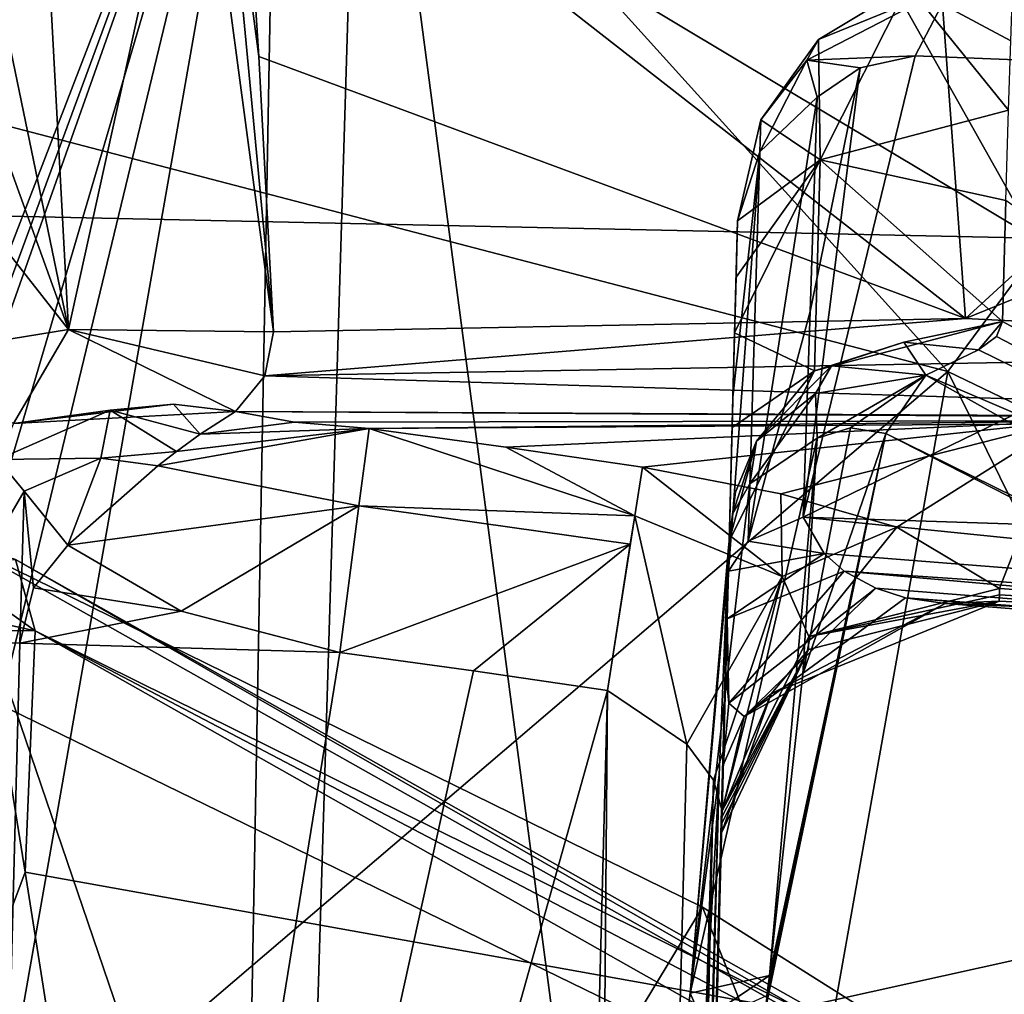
# Model space of a CAD drawing. Header units: millimetres. Extents: x -175 to 175, y 0 to 247.
# Tile 58 of 185: x -145.46 to -141.28, y 88.68 to 92.82. Entities that reach past the tile are written whole.
import ezdxf

# ---------------------------------------------------------------- set-up
doc = ezdxf.new("R2010")
doc.units = ezdxf.units.MM
doc.header["$LTSCALE"] = 65.185185
for name, color, linetype in [('1769', 7, 'CONTINUOUS'), ('1771', 7, 'CONTINUOUS'), ('1775', 7, 'CONTINUOUS'), ('1796', 7, 'CONTINUOUS'), ('1800', 7, 'CONTINUOUS'), ('1801', 7, 'CONTINUOUS'), ('1805', 7, 'CONTINUOUS'), ('1806', 7, 'CONTINUOUS'), ('1809', 7, 'CONTINUOUS'), ('1810', 7, 'CONTINUOUS'), ('1811', 7, 'CONTINUOUS'), ('1826', 7, 'CONTINUOUS'), ('1828', 7, 'CONTINUOUS'), ('1832', 7, 'CONTINUOUS'), ('1858', 7, 'CONTINUOUS'), ('1859', 7, 'CONTINUOUS'), ('1870', 7, 'CONTINUOUS'), ('1871', 7, 'CONTINUOUS'), ('1873', 7, 'CONTINUOUS'), ('1900', 7, 'CONTINUOUS'), ('1904', 7, 'CONTINUOUS'), ('1905', 7, 'CONTINUOUS'), ('1906', 7, 'CONTINUOUS'), ('1907', 7, 'CONTINUOUS'), ('1908', 7, 'CONTINUOUS'), ('1909', 7, 'CONTINUOUS'), ('1910', 7, 'CONTINUOUS'), ('1911', 7, 'CONTINUOUS'), ('1912', 7, 'CONTINUOUS'), ('1913', 7, 'CONTINUOUS'), ('1914', 7, 'CONTINUOUS'), ('1915', 7, 'CONTINUOUS'), ('1916', 7, 'CONTINUOUS'), ('1917', 7, 'CONTINUOUS'), ('1946', 7, 'CONTINUOUS'), ('1947', 7, 'CONTINUOUS'), ('1948', 7, 'CONTINUOUS'), ('1949', 7, 'CONTINUOUS'), ('1972', 7, 'CONTINUOUS'), ('1973', 7, 'CONTINUOUS'), ('1979', 7, 'CONTINUOUS'), ('2257', 7, 'CONTINUOUS')]:
    doc.layers.add(name, color=color, linetype=linetype)

msp = doc.modelspace()

# ---------------------------------------------------------------- linework, layer by layer
at = {"layer": '1769', "color": 7, "linetype": 'CONTINUOUS', "true_color": 0xe0f2ff}
for points in [[(-142.4143, 91.9685, 3.6667), (-142.4339, 91.2199, 3.921), (-142.4205, 91.7298, 2.2673), (-142.4143, 91.9685, 3.6667)], [(-142.4339, 91.2199, 3.921), (-142.4267, 91.4926, 0.8774), (-142.4205, 91.7298, 2.2673), (-142.4339, 91.2199, 3.921)], [(-142.4372, 91.0912, -1.2351), (-142.4267, 91.4926, 0.8774), (-142.4339, 91.2199, 3.921), (-142.4372, 91.0912, -1.2351)], [(-142.4532, 90.4815, 4.1752), (-142.4372, 91.0912, -1.2351), (-142.4339, 91.2199, 3.921), (-142.4532, 90.4815, 4.1752)], [(-142.4498, 90.6096, -3.3373), (-142.4372, 91.0912, -1.2351), (-142.4532, 90.4815, 4.1752), (-142.4498, 90.6096, -3.3373)], [(-142.721, 80.2549, -3.2758), (-142.4498, 90.6096, -3.3373), (-142.4823, 89.3702, 6.0663), (-142.721, 80.2549, -3.2758)], [(-142.4823, 89.3702, 6.0663), (-142.4498, 90.6096, -3.3373), (-142.4799, 89.4619, 5.4572), (-142.4823, 89.3702, 6.0663)], [(-142.4799, 89.4619, 5.4572), (-142.4498, 90.6096, -3.3373), (-142.4748, 89.6572, 4.9486), (-142.4799, 89.4619, 5.4572)], [(-142.4748, 89.6572, 4.9486), (-142.4498, 90.6096, -3.3373), (-142.4644, 90.052, 4.4317), (-142.4748, 89.6572, 4.9486)], [(-142.4644, 90.052, 4.4317), (-142.4498, 90.6096, -3.3373), (-142.4585, 90.2789, 4.2679), (-142.4644, 90.052, 4.4317)], [(-142.4585, 90.2789, 4.2679), (-142.4498, 90.6096, -3.3373), (-142.4532, 90.4815, 4.1752), (-142.4585, 90.2789, 4.2679)], [(-142.4798, 89.4638, 7.0203), (-142.7335, 79.7754, 6.7666), (-142.4806, 89.4365, 6.8596), (-142.4798, 89.4638, 7.0203)], [(-142.4806, 89.4365, 6.8596), (-142.7335, 79.7754, 6.7666), (-142.4813, 89.4092, 6.699), (-142.4806, 89.4365, 6.8596)], [(-142.4813, 89.4092, 6.699), (-142.7335, 79.7754, 6.7666), (-142.4823, 89.3702, 6.0663), (-142.4813, 89.4092, 6.699)], [(-142.7335, 79.7754, 6.7666), (-142.721, 80.2549, -3.2758), (-142.4823, 89.3702, 6.0663), (-142.7335, 79.7754, 6.7666)]]:
    msp.add_3dface(points, dxfattribs=at)
at = {"layer": '1771', "color": 7, "linetype": 'CONTINUOUS', "true_color": 0xe0f2ff}
for points in [[(-149.9999, 92.0852, -11.0465), (-146.352, 95.009, 0.0406), (-141.1516, 91.8947, -9.566), (-149.9999, 92.0852, -11.0465)], [(-146.352, 95.009, 0.0406), (-142.7093, 94.6665, 0.1614), (-141.1516, 91.8947, -9.566), (-146.352, 95.009, 0.0406)], [(-142.7093, 94.6665, 0.1614), (-135.5483, 93.306, 0.6345), (-133.7764, 91.4256, -5.5274), (-142.7093, 94.6665, 0.1614)], [(-141.1516, 91.8947, -9.566), (-142.7093, 94.6665, 0.1614), (-133.7764, 91.4256, -5.5274), (-141.1516, 91.8947, -9.566)], [(-150.0008, 86.969, -21.5173), (-149.9999, 92.0852, -11.0465), (-140.3471, 87.3804, -19.2153), (-150.0008, 86.969, -21.5173)], [(-149.9999, 92.0852, -11.0465), (-141.1516, 91.8947, -9.566), (-140.3471, 87.3804, -19.2153), (-149.9999, 92.0852, -11.0465)]]:
    msp.add_3dface(points, dxfattribs=at)
at = {"layer": '1775', "color": 7, "linetype": 'CONTINUOUS', "true_color": 0xe0f2ff}
for points in [[(-144.2472, 86.2719, -18.0199), (-145.7242, 90.6072, -8.5975), (-146.656, 90.5337, -9.0059), (-144.2472, 86.2719, -18.0199)], [(-142.5623, 89.0537, -11.7432), (-145.7242, 90.6072, -8.5975), (-144.2472, 86.2719, -18.0199), (-142.5623, 89.0537, -11.7432)], [(-147.6235, 90.4789, -9.3119), (-144.2472, 86.2719, -18.0199), (-146.656, 90.5337, -9.0059), (-147.6235, 90.4789, -9.3119)], [(-150, 86.1081, -18.9264), (-144.2472, 86.2719, -18.0199), (-148.0077, 90.4778, -9.361), (-150, 86.1081, -18.9264)], [(-148.0077, 90.4778, -9.361), (-144.2472, 86.2719, -18.0199), (-147.8141, 90.4743, -9.3485), (-148.0077, 90.4778, -9.361)], [(-147.8141, 90.4743, -9.3485), (-144.2472, 86.2719, -18.0199), (-147.6235, 90.4789, -9.3119), (-147.8141, 90.4743, -9.3485)], [(-141.5379, 86.4756, -16.903), (-142.5623, 89.0537, -11.7432), (-144.2472, 86.2719, -18.0199), (-141.5379, 86.4756, -16.903)], [(-139.1755, 86.9153, -15.1103), (-142.5623, 89.0537, -11.7432), (-141.5379, 86.4756, -16.903), (-139.1755, 86.9153, -15.1103)]]:
    msp.add_3dface(points, dxfattribs=at)
at = {"layer": '1796', "color": 7, "linetype": 'CONTINUOUS', "true_color": 0xe0f2ff}
for points in [[(-141.5219, 91.3281, 21.8348), (-146.0928, 96.3876, 27.5075), (-147.0673, 92.7775, 23.3846), (-141.5219, 91.3281, 21.8348)], [(-139.2093, 94.4528, 25.0224), (-146.0928, 96.3876, 27.5075), (-141.5219, 91.3281, 21.8348), (-139.2093, 94.4528, 25.0224)], [(-136.7217, 89.0181, 19.0701), (-139.2093, 94.4528, 25.0224), (-141.5219, 91.3281, 21.8348), (-136.7217, 89.0181, 19.0701)], [(-146.2391, 87.3005, 21.6762), (-141.5219, 91.3281, 21.8348), (-147.0673, 92.7775, 23.3846), (-146.2391, 87.3005, 21.6762)], [(-146.2391, 87.3005, 21.6762), (-142.3866, 86.4647, 20.6406), (-141.5219, 91.3281, 21.8348), (-146.2391, 87.3005, 21.6762)], [(-142.3866, 86.4647, 20.6406), (-138.4273, 85.0607, 18.7102), (-141.5219, 91.3281, 21.8348), (-142.3866, 86.4647, 20.6406)], [(-138.4273, 85.0607, 18.7102), (-136.7217, 89.0181, 19.0701), (-141.5219, 91.3281, 21.8348), (-138.4273, 85.0607, 18.7102)]]:
    msp.add_3dface(points, dxfattribs=at)
at = {"layer": '1800', "color": 7, "linetype": 'CONTINUOUS', "true_color": 0xe0f2ff}
for points in [[(-150, 80.2, 19.5653), (-150, 95.2524, 19.1712), (-144.3632, 94.8046, 18.336), (-150, 80.2, 19.5653)], [(-150, 80.2, 19.5653), (-144.3632, 94.8046, 18.336), (-149.7489, 80.1878, 19.564), (-150, 80.2, 19.5653)], [(-144.3632, 94.8046, 18.336), (-149.5, 80.2902, 19.5566), (-149.7489, 80.1878, 19.564), (-144.3632, 94.8046, 18.336)], [(-148.718, 80.0202, 19.528), (-149.5, 80.2902, 19.5566), (-144.3632, 94.8046, 18.336), (-148.718, 80.0202, 19.528)], [(-148.0521, 79.5306, 19.4857), (-148.718, 80.0202, 19.528), (-144.3632, 94.8046, 18.336), (-148.0521, 79.5306, 19.4857)], [(-147.2988, 78.1, 19.4335), (-148.0521, 79.5306, 19.4857), (-144.3632, 94.8046, 18.336), (-147.2988, 78.1, 19.4335)], [(-144.9023, 65.4143, 19.2903), (-147.2988, 78.1, 19.4335), (-144.3632, 94.8046, 18.336), (-144.9023, 65.4143, 19.2903)], [(-144.0104, 94.7465, 18.2254), (-144.9023, 65.4143, 19.2903), (-144.3632, 94.8046, 18.336), (-144.0104, 94.7465, 18.2254)], [(-140.143, 65.4143, 17.3477), (-144.9023, 65.4143, 19.2903), (-144.0104, 94.7465, 18.2254), (-140.143, 65.4143, 17.3477)], [(-138.9692, 93.5103, 15.7355), (-140.143, 65.4143, 17.3477), (-144.0104, 94.7465, 18.2254), (-138.9692, 93.5103, 15.7355)]]:
    msp.add_3dface(points, dxfattribs=at)
at = {"layer": '1801', "color": 7, "linetype": 'CONTINUOUS', "true_color": 0xe0f2ff}
for points in [[(-141.0263, 91.117, 11.3245), (-143.9781, 91.0864, 8.3679), (-143.3974, 91.0081, 8.3667), (-141.0263, 91.117, 11.3245)], [(-142.817, 90.9225, 8.3653), (-141.0263, 91.117, 11.3245), (-143.3974, 91.0081, 8.3667), (-142.817, 90.9225, 8.3653)], [(-142.2298, 90.8086, 8.2474), (-141.0263, 91.117, 11.3245), (-142.817, 90.9225, 8.3653), (-142.2298, 90.8086, 8.2474)], [(-141.7371, 90.6677, 7.9169), (-141.0263, 91.117, 11.3245), (-142.2298, 90.8086, 8.2474), (-141.7371, 90.6677, 7.9169)], [(-141.3013, 90.4075, 6.8548), (-141.0263, 91.117, 11.3245), (-141.7371, 90.6677, 7.9169), (-141.3013, 90.4075, 6.8548)], [(-138.5136, 90.2182, 9.3158), (-141.0263, 91.117, 11.3245), (-141.3013, 90.4075, 6.8548), (-138.5136, 90.2182, 9.3158)], [(-141.3022, 90.3802, 6.6941), (-138.5136, 90.2182, 9.3158), (-141.3013, 90.4075, 6.8548), (-141.3022, 90.3802, 6.6941)], [(-141.3031, 90.353, 6.5334), (-138.5136, 90.2182, 9.3158), (-141.3022, 90.3802, 6.6941), (-141.3031, 90.353, 6.5334)]]:
    msp.add_3dface(points, dxfattribs=at)
at = {"layer": '1805', "color": 7, "linetype": 'CONTINUOUS', "true_color": 0xe0f2ff}
for points in [[(-138.3769, 92.5393, 7.7291), (-142.1349, 90.7108, 4.8611), (-141.6601, 92.6699, 4.5983), (-138.3769, 92.5393, 7.7291)], [(-141.6601, 92.6699, 4.5983), (-142.1349, 90.7108, 4.8611), (-141.8932, 92.6188, 4.3945), (-141.6601, 92.6699, 4.5983)], [(-141.8932, 92.6188, 4.3945), (-142.1349, 90.7108, 4.8611), (-142.1064, 91.5837, 4.5666), (-141.8932, 92.6188, 4.3945)], [(-142.0767, 92.4931, 4.2645), (-141.8932, 92.6188, 4.3945), (-142.1064, 91.5837, 4.5666), (-142.0767, 92.4931, 4.2645)], [(-138.7851, 90.6019, 8.1795), (-142.1349, 90.7108, 4.8611), (-138.3769, 92.5393, 7.7291), (-138.7851, 90.6019, 8.1795)]]:
    msp.add_3dface(points, dxfattribs=at)
at = {"layer": '1806', "color": 7, "linetype": 'CONTINUOUS', "true_color": 0xe0f2ff}
for points in [[(-141.6277, 94.0255, 11.6073), (-144.5305, 93.9631, 8.8643), (-141.4468, 91.5545, 11.4316), (-141.6277, 94.0255, 11.6073)], [(-138.8814, 93.9042, 14.2007), (-141.6277, 94.0255, 11.6073), (-141.4468, 91.5545, 11.4316), (-138.8814, 93.9042, 14.2007)], [(-144.5305, 93.9631, 8.8643), (-144.4468, 92.667, 8.6892), (-141.4468, 91.5545, 11.4316), (-144.5305, 93.9631, 8.8643)], [(-138.7806, 92.6386, 14.1854), (-138.8814, 93.9042, 14.2007), (-141.4468, 91.5545, 11.4316), (-138.7806, 92.6386, 14.1854)], [(-144.4468, 92.667, 8.6892), (-144.3848, 91.4978, 8.5146), (-141.4468, 91.5545, 11.4316), (-144.4468, 92.667, 8.6892)], [(-138.6858, 91.4135, 14.1725), (-138.7806, 92.6386, 14.1854), (-141.4468, 91.5545, 11.4316), (-138.6858, 91.4135, 14.1725)]]:
    msp.add_3dface(points, dxfattribs=at)
at = {"layer": '1809', "color": 7, "linetype": 'CONTINUOUS', "true_color": 0xe0f2ff}
for points in [[(-145.5053, 90.2511, -7.993), (-145.3967, 90.2272, -8.1074), (-145.6052, 90.2296, -7.8757), (-145.5053, 90.2511, -7.993)], [(-145.6052, 90.2296, -7.8757), (-145.3967, 90.2272, -8.1074), (-145.4394, 89.2028, -7.7748), (-145.6052, 90.2296, -7.8757)], [(-145.3967, 90.2272, -8.1074), (-142.1253, 88.6075, -11.3641), (-145.4394, 89.2028, -7.7748), (-145.3967, 90.2272, -8.1074)], [(-142.1253, 88.6075, -11.3641), (-145.2834, 88.2167, -7.6753), (-145.4394, 89.2028, -7.7748), (-142.1253, 88.6075, -11.3641)]]:
    msp.add_3dface(points, dxfattribs=at)
at = {"layer": '1810', "color": 7, "linetype": 'CONTINUOUS', "true_color": 0xe0f2ff}
for points in [[(-138.4816, 89.4388, -7.6496), (-141.7838, 91.065, -4.3614), (-142.3007, 88.5943, -4.7438), (-138.4816, 89.4388, -7.6496)], [(-142.3007, 88.5943, -4.7438), (-141.7838, 91.065, -4.3614), (-142.2894, 88.6789, -4.7252), (-142.3007, 88.5943, -4.7438)], [(-141.7838, 91.065, -4.3614), (-142.2781, 88.7634, -4.7066), (-142.2894, 88.6789, -4.7252), (-141.7838, 91.065, -4.3614)], [(-142.1373, 90.043, -4.4002), (-142.2781, 88.7634, -4.7066), (-141.7838, 91.065, -4.3614), (-142.1373, 90.043, -4.4002)], [(-142.0757, 91.0453, -4.1184), (-142.1373, 90.043, -4.4002), (-141.9344, 91.0896, -4.2246), (-142.0757, 91.0453, -4.1184)], [(-141.9344, 91.0896, -4.2246), (-142.1373, 90.043, -4.4002), (-141.7838, 91.065, -4.3614), (-141.9344, 91.0896, -4.2246)], [(-138.9004, 86.8394, -8.1422), (-138.4816, 89.4388, -7.6496), (-142.3007, 88.5943, -4.7438), (-138.9004, 86.8394, -8.1422)]]:
    msp.add_3dface(points, dxfattribs=at)
at = {"layer": '1811', "color": 7, "linetype": 'CONTINUOUS', "true_color": 0xe0f2ff}
for points in [[(-144.7762, 90.3108, 7.5423), (-145.2583, 90.592, 7.5497), (-145.4041, 90.4095, 7.5449), (-144.7762, 90.3108, 7.5423)], [(-145.4614, 90.1751, 7.5388), (-144.7762, 90.3108, 7.5423), (-145.4041, 90.4095, 7.5449), (-145.4614, 90.1751, 7.5388)], [(-144.1034, 90.135, 7.5377), (-144.7762, 90.3108, 7.5423), (-145.4614, 90.1751, 7.5388), (-144.1034, 90.135, 7.5377)], [(-145.7244, 80.131, 7.2758), (-144.1034, 90.135, 7.5377), (-145.4614, 90.1751, 7.5388), (-145.7244, 80.131, 7.2758)], [(-143.5347, 90.0582, 7.5357), (-144.1034, 90.135, 7.5377), (-145.7244, 80.131, 7.2758), (-143.5347, 90.0582, 7.5357)], [(-142.9663, 89.9743, 7.5335), (-143.5347, 90.0582, 7.5357), (-145.7244, 80.131, 7.2758), (-142.9663, 89.9743, 7.5335)], [(-143.2267, 80.0306, 7.2731), (-142.9663, 89.9743, 7.5335), (-145.7244, 80.131, 7.2758), (-143.2267, 80.0306, 7.2731)]]:
    msp.add_3dface(points, dxfattribs=at)
at = {"layer": '1826', "color": 7, "linetype": 'CONTINUOUS', "true_color": 0xe0f2ff}
for points in [[(-142.9663, 89.9743, 7.5335), (-143.2267, 80.0306, 7.2731), (-143.1338, 70.0815, 6.8662), (-142.9663, 89.9743, 7.5335)], [(-142.6294, 89.7458, 7.3914), (-142.9663, 89.9743, 7.5335), (-143.1338, 70.0815, 6.8662), (-142.6294, 89.7458, 7.3914)], [(-142.5156, 89.5927, 7.2176), (-142.6294, 89.7458, 7.3914), (-143.1338, 70.0815, 6.8662), (-142.5156, 89.5927, 7.2176)], [(-142.9872, 70.0869, 6.5129), (-142.5156, 89.5927, 7.2176), (-143.1338, 70.0815, 6.8662), (-142.9872, 70.0869, 6.5129)], [(-142.9872, 70.0869, 6.5129), (-142.7335, 79.7754, 6.7666), (-142.5156, 89.5927, 7.2176), (-142.9872, 70.0869, 6.5129)], [(-142.7335, 79.7754, 6.7666), (-142.4798, 89.4638, 7.0203), (-142.5156, 89.5927, 7.2176), (-142.7335, 79.7754, 6.7666)]]:
    msp.add_3dface(points, dxfattribs=at)
at = {"layer": '1828', "color": 7, "linetype": 'CONTINUOUS', "true_color": 0xe0f2ff}
msp.add_3dface([(-145.7244, 80.131, 7.2758), (-145.4614, 90.1751, 7.5388), (-145.8147, 90.1818, 7.6853), (-145.7244, 80.131, 7.2758)], dxfattribs=at)
at = {"layer": '1832', "color": 7, "linetype": 'CONTINUOUS', "true_color": 0xe0f2ff}
for points in [[(-142.4498, 90.6096, -3.3373), (-142.721, 80.2549, -3.2758), (-143.0003, 70.0866, -3.3279), (-142.4498, 90.6096, -3.3373)], [(-142.4498, 90.6096, -3.3373), (-143.0003, 70.0866, -3.3279), (-142.4506, 90.5955, -3.3569), (-142.4498, 90.6096, -3.3373)], [(-143.0003, 70.0866, -3.3279), (-142.4521, 90.5809, -3.3765), (-142.4506, 90.5955, -3.3569), (-143.0003, 70.0866, -3.3279)], [(-142.4927, 89.6152, -3.4599), (-142.4521, 90.5809, -3.3765), (-143.0003, 70.0866, -3.3279), (-142.4927, 89.6152, -3.4599)], [(-143.0389, 70.0869, -3.4355), (-142.7991, 79.1823, -3.4872), (-142.4927, 89.6152, -3.4599), (-143.0389, 70.0869, -3.4355)], [(-143.0389, 70.0869, -3.4355), (-142.4927, 89.6152, -3.4599), (-143.0003, 70.0866, -3.3279), (-143.0389, 70.0869, -3.4355)], [(-142.7991, 79.1823, -3.4872), (-142.5523, 88.5437, -3.5397), (-142.4927, 89.6152, -3.4599), (-142.7991, 79.1823, -3.4872)]]:
    msp.add_3dface(points, dxfattribs=at)
at = {"layer": '1858', "color": 7, "linetype": 'CONTINUOUS', "true_color": 0xe0f2ff}
for points in [[(-141.4468, 91.5545, 11.4316), (-144.3848, 91.4978, 8.5146), (-144.4217, 91.3107, 8.387), (-141.4468, 91.5545, 11.4316)], [(-138.6858, 91.4135, 14.1725), (-141.4468, 91.5545, 11.4316), (-144.4217, 91.3107, 8.387), (-138.6858, 91.4135, 14.1725)], [(-138.6858, 91.4135, 14.1725), (-144.4217, 91.3107, 8.387), (-138.5341, 91.1296, 14.1769), (-138.6858, 91.4135, 14.1725)], [(-144.4217, 91.3107, 8.387), (-144.5463, 91.1593, 8.0886), (-138.5341, 91.1296, 14.1769), (-144.4217, 91.3107, 8.387)], [(-138.5341, 91.1296, 14.1769), (-144.5463, 91.1593, 8.0886), (-138.5284, 91.1234, 14.1761), (-138.5341, 91.1296, 14.1769)], [(-138.5284, 91.1234, 14.1761), (-144.5463, 91.1593, 8.0886), (-144.2958, 91.1135, 8.2107), (-138.5284, 91.1234, 14.1761)], [(-143.9781, 91.0864, 8.3679), (-138.5284, 91.1234, 14.1761), (-144.2958, 91.1135, 8.2107), (-143.9781, 91.0864, 8.3679)], [(-143.9781, 91.0864, 8.3679), (-141.0263, 91.117, 11.3245), (-138.5284, 91.1234, 14.1761), (-143.9781, 91.0864, 8.3679)]]:
    msp.add_3dface(points, dxfattribs=at)
at = {"layer": '1859', "color": 7, "linetype": 'CONTINUOUS', "true_color": 0xe0f2ff}
for points in [[(-142.1349, 90.7108, 4.8611), (-138.7851, 90.6019, 8.1795), (-135.6805, 90.0551, 11.4107), (-142.1349, 90.7108, 4.8611)], [(-142.1349, 90.7108, 4.8611), (-135.6805, 90.0551, 11.4107), (-142.0467, 90.5554, 5.0502), (-142.1349, 90.7108, 4.8611)], [(-142.0467, 90.5554, 5.0502), (-135.6805, 90.0551, 11.4107), (-141.961, 90.4805, 5.2261), (-142.0467, 90.5554, 5.0502)], [(-135.6805, 90.0551, 11.4107), (-135.7261, 89.9287, 11.603), (-141.961, 90.4805, 5.2261), (-135.6805, 90.0551, 11.4107)], [(-141.961, 90.4805, 5.2261), (-135.7261, 89.9287, 11.603), (-141.8273, 90.4084, 5.4962), (-141.961, 90.4805, 5.2261)], [(-141.8273, 90.4084, 5.4962), (-135.7261, 89.9287, 11.603), (-141.7006, 90.3681, 5.7492), (-141.8273, 90.4084, 5.4962)], [(-135.7261, 89.9287, 11.603), (-135.9012, 89.9061, 11.9205), (-141.7006, 90.3681, 5.7492), (-135.7261, 89.9287, 11.603)], [(-141.7006, 90.3681, 5.7492), (-135.9012, 89.9061, 11.9205), (-141.532, 90.3432, 6.0833), (-141.7006, 90.3681, 5.7492)], [(-138.5136, 90.2182, 9.3158), (-141.3031, 90.353, 6.5334), (-141.532, 90.3432, 6.0833), (-138.5136, 90.2182, 9.3158)], [(-135.9012, 89.9061, 11.9205), (-138.5136, 90.2182, 9.3158), (-141.532, 90.3432, 6.0833), (-135.9012, 89.9061, 11.9205)]]:
    msp.add_3dface(points, dxfattribs=at)
at = {"layer": '1870', "color": 7, "linetype": 'CONTINUOUS', "true_color": 0xe0f2ff}
for points in [[(-145.7242, 90.6072, -8.5975), (-142.5623, 89.0537, -11.7432), (-139.1755, 86.9153, -15.1103), (-145.7242, 90.6072, -8.5975)], [(-145.7242, 90.6072, -8.5975), (-139.1755, 86.9153, -15.1103), (-145.4794, 90.5307, -8.3185), (-145.7242, 90.6072, -8.5975)], [(-139.1755, 86.9153, -15.1103), (-138.9405, 86.8406, -14.8226), (-145.4794, 90.5307, -8.3185), (-139.1755, 86.9153, -15.1103)], [(-138.9405, 86.8406, -14.8226), (-145.3967, 90.2272, -8.1074), (-145.4794, 90.5307, -8.3185), (-138.9405, 86.8406, -14.8226)], [(-138.897, 86.5559, -14.5763), (-142.1253, 88.6075, -11.3641), (-145.3967, 90.2272, -8.1074), (-138.897, 86.5559, -14.5763)], [(-138.897, 86.5559, -14.5763), (-145.3967, 90.2272, -8.1074), (-138.9405, 86.8406, -14.8226), (-138.897, 86.5559, -14.5763)]]:
    msp.add_3dface(points, dxfattribs=at)
at = {"layer": '1871', "color": 7, "linetype": 'CONTINUOUS', "true_color": 0xe0f2ff}
for points in [[(-141.5025, 92.9712, 4.4339), (-141.2442, 93.0273, 4.1641), (-135.1108, 92.4589, 10.495), (-141.5025, 92.9712, 4.4339)], [(-138.3769, 92.5393, 7.7291), (-141.6601, 92.6699, 4.5983), (-141.5025, 92.9712, 4.4339), (-138.3769, 92.5393, 7.7291)], [(-135.3092, 92.1798, 10.6546), (-138.3769, 92.5393, 7.7291), (-141.5025, 92.9712, 4.4339), (-135.3092, 92.1798, 10.6546)], [(-135.3092, 92.1798, 10.6546), (-141.5025, 92.9712, 4.4339), (-135.1108, 92.4589, 10.495), (-135.3092, 92.1798, 10.6546)]]:
    msp.add_3dface(points, dxfattribs=at)
at = {"layer": '1873', "color": 7, "linetype": 'CONTINUOUS', "true_color": 0xe0f2ff}
for points in [[(-138.182, 89.8469, -7.3092), (-141.3907, 91.4205, -4.1157), (-141.6152, 91.3128, -4.2951), (-138.182, 89.8469, -7.3092)], [(-141.7838, 91.065, -4.3614), (-135.0418, 87.6205, -10.8364), (-141.6152, 91.3128, -4.2951), (-141.7838, 91.065, -4.3614)], [(-135.0418, 87.6205, -10.8364), (-138.182, 89.8469, -7.3092), (-141.6152, 91.3128, -4.2951), (-135.0418, 87.6205, -10.8364)], [(-141.7838, 91.065, -4.3614), (-138.4816, 89.4388, -7.6496), (-135.0418, 87.6205, -10.8364), (-141.7838, 91.065, -4.3614)]]:
    msp.add_3dface(points, dxfattribs=at)
at = {"layer": '1900', "color": 7, "linetype": 'CONTINUOUS', "true_color": 0xe0f2ff}
for points in [[(-145.6052, 90.2296, -7.8757), (-145.4394, 89.2028, -7.7748), (-145.828, 88.165, -7.3566), (-145.6052, 90.2296, -7.8757)], [(-145.4394, 89.2028, -7.7748), (-145.2834, 88.2167, -7.6753), (-145.828, 88.165, -7.3566), (-145.4394, 89.2028, -7.7748)]]:
    msp.add_3dface(points, dxfattribs=at)
at = {"layer": '1904', "color": 7, "linetype": 'CONTINUOUS', "true_color": 0xe0f2ff}
for points in [[(-142.2894, 88.6789, -4.7252), (-142.2781, 88.7634, -4.7066), (-142.6383, 88.5203, -4.1983), (-142.2894, 88.6789, -4.7252)], [(-142.6383, 88.5203, -4.1983), (-142.2781, 88.7634, -4.7066), (-142.6152, 88.6891, -4.1635), (-142.6383, 88.5203, -4.1983)], [(-142.5523, 88.5437, -3.5397), (-142.6383, 88.5203, -4.1983), (-142.6152, 88.6891, -4.1635), (-142.5523, 88.5437, -3.5397)]]:
    msp.add_3dface(points, dxfattribs=at)
at = {"layer": '1905', "color": 7, "linetype": 'CONTINUOUS', "true_color": 0xe0f2ff}
for points in [[(-142.2781, 88.7634, -4.7066), (-142.0757, 91.0453, -4.1184), (-142.6152, 88.6891, -4.1635), (-142.2781, 88.7634, -4.7066)], [(-142.6152, 88.6891, -4.1635), (-142.0757, 91.0453, -4.1184), (-142.3624, 90.8521, -3.7897), (-142.6152, 88.6891, -4.1635)], [(-142.2781, 88.7634, -4.7066), (-142.1373, 90.043, -4.4002), (-142.0757, 91.0453, -4.1184), (-142.2781, 88.7634, -4.7066)], [(-142.4356, 90.7224, -3.5881), (-142.6152, 88.6891, -4.1635), (-142.3624, 90.8521, -3.7897), (-142.4356, 90.7224, -3.5881)], [(-142.4521, 90.5809, -3.3765), (-142.6152, 88.6891, -4.1635), (-142.4356, 90.7224, -3.5881), (-142.4521, 90.5809, -3.3765)], [(-142.4521, 90.5809, -3.3765), (-142.4927, 89.6152, -3.4599), (-142.6152, 88.6891, -4.1635), (-142.4521, 90.5809, -3.3765)], [(-142.4927, 89.6152, -3.4599), (-142.5523, 88.5437, -3.5397), (-142.6152, 88.6891, -4.1635), (-142.4927, 89.6152, -3.4599)]]:
    msp.add_3dface(points, dxfattribs=at)
at = {"layer": '1906', "color": 7, "linetype": 'CONTINUOUS', "true_color": 0xe0f2ff}
for points in [[(-141.2633, 92.4386, 0.7107), (-142.0638, 92.227, 0.7504), (-141.2743, 92.0553, -1.3196), (-141.2633, 92.4386, 0.7107)], [(-142.0638, 92.227, 0.7504), (-142.4267, 91.4926, 0.8774), (-142.0879, 91.3319, -3.5195), (-142.0638, 92.227, 0.7504)], [(-141.2886, 91.5409, -3.5767), (-142.0638, 92.227, 0.7504), (-142.0879, 91.3319, -3.5195), (-141.2886, 91.5409, -3.5767)], [(-141.2743, 92.0553, -1.3196), (-142.0638, 92.227, 0.7504), (-141.2886, 91.5409, -3.5767), (-141.2743, 92.0553, -1.3196)], [(-142.4267, 91.4926, 0.8774), (-142.4372, 91.0912, -1.2351), (-142.0879, 91.3319, -3.5195), (-142.4267, 91.4926, 0.8774)], [(-142.4372, 91.0912, -1.2351), (-142.4498, 90.6096, -3.3373), (-142.0879, 91.3319, -3.5195), (-142.4372, 91.0912, -1.2351)]]:
    msp.add_3dface(points, dxfattribs=at)
at = {"layer": '1907', "color": 7, "linetype": 'CONTINUOUS', "true_color": 0xe0f2ff}
for points in [[(-141.2538, 92.733, 2.4374), (-141.2442, 93.0273, 4.1641), (-141.6914, 92.9683, 3.9705), (-141.2538, 92.733, 2.4374)], [(-142.0702, 92.7389, 3.8533), (-142.0638, 92.227, 0.7504), (-141.6914, 92.9683, 3.9705), (-142.0702, 92.7389, 3.8533)], [(-142.0638, 92.227, 0.7504), (-141.2633, 92.4386, 0.7107), (-141.6914, 92.9683, 3.9705), (-142.0638, 92.227, 0.7504)], [(-141.2633, 92.4386, 0.7107), (-141.2538, 92.733, 2.4374), (-141.6914, 92.9683, 3.9705), (-141.2633, 92.4386, 0.7107)], [(-142.3159, 92.3978, 3.77), (-142.0638, 92.227, 0.7504), (-142.0702, 92.7389, 3.8533), (-142.3159, 92.3978, 3.77)], [(-142.4143, 91.9685, 3.6667), (-142.0638, 92.227, 0.7504), (-142.3159, 92.3978, 3.77), (-142.4143, 91.9685, 3.6667)], [(-142.4205, 91.7298, 2.2673), (-142.4267, 91.4926, 0.8774), (-142.0638, 92.227, 0.7504), (-142.4205, 91.7298, 2.2673)], [(-142.4143, 91.9685, 3.6667), (-142.4205, 91.7298, 2.2673), (-142.0638, 92.227, 0.7504), (-142.4143, 91.9685, 3.6667)]]:
    msp.add_3dface(points, dxfattribs=at)
at = {"layer": '1908', "color": 7, "linetype": 'CONTINUOUS', "true_color": 0xe0f2ff}
for points in [[(-141.2886, 91.5409, -3.5767), (-142.0879, 91.3319, -3.5195), (-141.7074, 91.4535, -3.9294), (-141.2886, 91.5409, -3.5767)], [(-141.3907, 91.4205, -4.1157), (-141.2886, 91.5409, -3.5767), (-141.7074, 91.4535, -3.9294), (-141.3907, 91.4205, -4.1157)], [(-141.2886, 91.5409, -3.5767), (-141.3907, 91.4205, -4.1157), (-141.3149, 91.4767, -3.8484), (-141.2886, 91.5409, -3.5767)], [(-141.7074, 91.4535, -3.9294), (-142.0879, 91.3319, -3.5195), (-142.0152, 91.3522, -3.77), (-141.7074, 91.4535, -3.9294)], [(-142.0152, 91.3522, -3.77), (-142.0879, 91.3319, -3.5195), (-142.3342, 91.0324, -3.5682), (-142.0152, 91.3522, -3.77)], [(-142.0879, 91.3319, -3.5195), (-142.4498, 90.6096, -3.3373), (-142.3342, 91.0324, -3.5682), (-142.0879, 91.3319, -3.5195)], [(-142.3342, 91.0324, -3.5682), (-142.4498, 90.6096, -3.3373), (-142.4224, 90.8162, -3.4703), (-142.3342, 91.0324, -3.5682)], [(-142.4506, 90.5955, -3.3569), (-142.4521, 90.5809, -3.3765), (-142.4224, 90.8162, -3.4703), (-142.4506, 90.5955, -3.3569)], [(-142.4498, 90.6096, -3.3373), (-142.4506, 90.5955, -3.3569), (-142.4224, 90.8162, -3.4703), (-142.4498, 90.6096, -3.3373)]]:
    msp.add_3dface(points, dxfattribs=at)
at = {"layer": '1909', "color": 7, "linetype": 'CONTINUOUS', "true_color": 0xe0f2ff}
for points in [[(-142.0767, 92.4931, 4.2645), (-142.1064, 91.5837, 4.5666), (-142.3685, 90.6086, 4.5485), (-142.0767, 92.4931, 4.2645)], [(-142.0767, 92.4931, 4.2645), (-142.3685, 90.6086, 4.5485), (-142.3195, 92.2616, 3.9977), (-142.0767, 92.4931, 4.2645)], [(-142.4532, 90.4815, 4.1752), (-142.4339, 91.2199, 3.921), (-142.3195, 92.2616, 3.9977), (-142.4532, 90.4815, 4.1752)], [(-142.3685, 90.6086, 4.5485), (-142.4532, 90.4815, 4.1752), (-142.3195, 92.2616, 3.9977), (-142.3685, 90.6086, 4.5485)], [(-142.4339, 91.2199, 3.921), (-142.4143, 91.9685, 3.6667), (-142.3195, 92.2616, 3.9977), (-142.4339, 91.2199, 3.921)], [(-142.1064, 91.5837, 4.5666), (-142.1349, 90.7108, 4.8611), (-142.3685, 90.6086, 4.5485), (-142.1064, 91.5837, 4.5666)]]:
    msp.add_3dface(points, dxfattribs=at)
at = {"layer": '1910', "color": 7, "linetype": 'CONTINUOUS', "true_color": 0xe0f2ff}
for points in [[(-142.1349, 90.7108, 4.8611), (-142.0467, 90.5554, 5.0502), (-142.3685, 90.6086, 4.5485), (-142.1349, 90.7108, 4.8611)], [(-142.0467, 90.5554, 5.0502), (-142.4532, 90.4815, 4.1752), (-142.3685, 90.6086, 4.5485), (-142.0467, 90.5554, 5.0502)], [(-142.4585, 90.2789, 4.2679), (-142.4532, 90.4815, 4.1752), (-142.0467, 90.5554, 5.0502), (-142.4585, 90.2789, 4.2679)], [(-142.4585, 90.2789, 4.2679), (-142.0467, 90.5554, 5.0502), (-141.961, 90.4805, 5.2261), (-142.4585, 90.2789, 4.2679)], [(-142.4585, 90.2789, 4.2679), (-141.961, 90.4805, 5.2261), (-142.4507, 89.9203, 4.8651), (-142.4585, 90.2789, 4.2679)], [(-141.961, 90.4805, 5.2261), (-141.8273, 90.4084, 5.4962), (-142.4507, 89.9203, 4.8651), (-141.961, 90.4805, 5.2261)], [(-141.8273, 90.4084, 5.4962), (-142.3866, 89.8637, 5.491), (-142.4507, 89.9203, 4.8651), (-141.8273, 90.4084, 5.4962)], [(-141.8273, 90.4084, 5.4962), (-141.7006, 90.3681, 5.7492), (-142.3866, 89.8637, 5.491), (-141.8273, 90.4084, 5.4962)], [(-141.7006, 90.3681, 5.7492), (-141.532, 90.3432, 6.0833), (-142.3866, 89.8637, 5.491), (-141.7006, 90.3681, 5.7492)], [(-141.532, 90.3432, 6.0833), (-141.3031, 90.353, 6.5334), (-142.2713, 89.9596, 6.0671), (-141.532, 90.3432, 6.0833)], [(-141.3031, 90.353, 6.5334), (-142.1125, 90.1484, 6.5718), (-142.2713, 89.9596, 6.0671), (-141.3031, 90.353, 6.5334)], [(-141.532, 90.3432, 6.0833), (-142.2713, 89.9596, 6.0671), (-142.3866, 89.8637, 5.491), (-141.532, 90.3432, 6.0833)], [(-142.4644, 90.052, 4.4317), (-142.4585, 90.2789, 4.2679), (-142.4507, 89.9203, 4.8651), (-142.4644, 90.052, 4.4317)], [(-142.4813, 89.4092, 6.699), (-142.4823, 89.3702, 6.0663), (-142.1125, 90.1484, 6.5718), (-142.4813, 89.4092, 6.699)], [(-142.1125, 90.1484, 6.5718), (-142.4823, 89.3702, 6.0663), (-142.2713, 89.9596, 6.0671), (-142.1125, 90.1484, 6.5718)], [(-142.4748, 89.6572, 4.9486), (-142.4644, 90.052, 4.4317), (-142.4507, 89.9203, 4.8651), (-142.4748, 89.6572, 4.9486)], [(-142.4823, 89.3702, 6.0663), (-142.4799, 89.4619, 5.4572), (-142.2713, 89.9596, 6.0671), (-142.4823, 89.3702, 6.0663)], [(-142.2713, 89.9596, 6.0671), (-142.4799, 89.4619, 5.4572), (-142.3866, 89.8637, 5.491), (-142.2713, 89.9596, 6.0671)], [(-142.3866, 89.8637, 5.491), (-142.4748, 89.6572, 4.9486), (-142.4507, 89.9203, 4.8651), (-142.3866, 89.8637, 5.491)], [(-142.4799, 89.4619, 5.4572), (-142.4748, 89.6572, 4.9486), (-142.3866, 89.8637, 5.491), (-142.4799, 89.4619, 5.4572)]]:
    msp.add_3dface(points, dxfattribs=at)
at = {"layer": '1911', "color": 7, "linetype": 'CONTINUOUS', "true_color": 0xe0f2ff}
for points in [[(-141.3022, 90.3802, 6.6941), (-141.3013, 90.4075, 6.8548), (-142.111, 90.2031, 6.8931), (-141.3022, 90.3802, 6.6941)], [(-142.1125, 90.1484, 6.5718), (-141.3031, 90.353, 6.5334), (-142.111, 90.2031, 6.8931), (-142.1125, 90.1484, 6.5718)], [(-141.3031, 90.353, 6.5334), (-141.3022, 90.3802, 6.6941), (-142.111, 90.2031, 6.8931), (-141.3031, 90.353, 6.5334)], [(-142.4798, 89.4638, 7.0203), (-142.1125, 90.1484, 6.5718), (-142.111, 90.2031, 6.8931), (-142.4798, 89.4638, 7.0203)], [(-142.4806, 89.4365, 6.8596), (-142.4813, 89.4092, 6.699), (-142.1125, 90.1484, 6.5718), (-142.4806, 89.4365, 6.8596)], [(-142.4798, 89.4638, 7.0203), (-142.4806, 89.4365, 6.8596), (-142.1125, 90.1484, 6.5718), (-142.4798, 89.4638, 7.0203)]]:
    msp.add_3dface(points, dxfattribs=at)
at = {"layer": '1912', "color": 7, "linetype": 'CONTINUOUS', "true_color": 0xe0f2ff}
for points in [[(-142.817, 90.9225, 8.3653), (-142.8508, 90.7154, 7.9024), (-142.224, 90.4584, 7.5176), (-142.817, 90.9225, 8.3653)], [(-142.2298, 90.8086, 8.2474), (-142.817, 90.9225, 8.3653), (-142.224, 90.4584, 7.5176), (-142.2298, 90.8086, 8.2474)], [(-141.7371, 90.6677, 7.9169), (-142.2298, 90.8086, 8.2474), (-142.224, 90.4584, 7.5176), (-141.7371, 90.6677, 7.9169)], [(-142.9663, 89.9743, 7.5335), (-142.6294, 89.7458, 7.3914), (-142.8508, 90.7154, 7.9024), (-142.9663, 89.9743, 7.5335)], [(-142.8697, 90.5958, 7.7774), (-142.9663, 89.9743, 7.5335), (-142.8508, 90.7154, 7.9024), (-142.8697, 90.5958, 7.7774)], [(-142.8508, 90.7154, 7.9024), (-142.6294, 89.7458, 7.3914), (-142.224, 90.4584, 7.5176), (-142.8508, 90.7154, 7.9024)], [(-142.111, 90.2031, 6.8931), (-141.7371, 90.6677, 7.9169), (-142.224, 90.4584, 7.5176), (-142.111, 90.2031, 6.8931)], [(-141.3013, 90.4075, 6.8548), (-141.7371, 90.6677, 7.9169), (-142.111, 90.2031, 6.8931), (-141.3013, 90.4075, 6.8548)], [(-142.6294, 89.7458, 7.3914), (-142.5156, 89.5927, 7.2176), (-142.224, 90.4584, 7.5176), (-142.6294, 89.7458, 7.3914)], [(-142.5156, 89.5927, 7.2176), (-142.4798, 89.4638, 7.0203), (-142.224, 90.4584, 7.5176), (-142.5156, 89.5927, 7.2176)], [(-142.4798, 89.4638, 7.0203), (-142.111, 90.2031, 6.8931), (-142.224, 90.4584, 7.5176), (-142.4798, 89.4638, 7.0203)]]:
    msp.add_3dface(points, dxfattribs=at)
at = {"layer": '1913', "color": 7, "linetype": 'CONTINUOUS', "true_color": 0xe0f2ff}
for points in [[(-142.8508, 90.7154, 7.9024), (-143.9781, 91.0864, 8.3679), (-144.0224, 90.7581, 7.7811), (-142.8508, 90.7154, 7.9024)], [(-143.3974, 91.0081, 8.3667), (-143.9781, 91.0864, 8.3679), (-142.8508, 90.7154, 7.9024), (-143.3974, 91.0081, 8.3667)], [(-142.817, 90.9225, 8.3653), (-143.3974, 91.0081, 8.3667), (-142.8508, 90.7154, 7.9024), (-142.817, 90.9225, 8.3653)], [(-144.1034, 90.135, 7.5377), (-142.8697, 90.5958, 7.7774), (-144.0224, 90.7581, 7.7811), (-144.1034, 90.135, 7.5377)], [(-142.8697, 90.5958, 7.7774), (-142.8508, 90.7154, 7.9024), (-144.0224, 90.7581, 7.7811), (-142.8697, 90.5958, 7.7774)], [(-144.1034, 90.135, 7.5377), (-143.5347, 90.0582, 7.5357), (-142.8697, 90.5958, 7.7774), (-144.1034, 90.135, 7.5377)], [(-143.5347, 90.0582, 7.5357), (-142.9663, 89.9743, 7.5335), (-142.8697, 90.5958, 7.7774), (-143.5347, 90.0582, 7.5357)]]:
    msp.add_3dface(points, dxfattribs=at)
at = {"layer": '1914', "color": 7, "linetype": 'CONTINUOUS', "true_color": 0xe0f2ff}
for points in [[(-144.2958, 91.1135, 8.2107), (-144.5463, 91.1593, 8.0886), (-144.6961, 91.0625, 7.8642), (-144.2958, 91.1135, 8.2107)], [(-143.9781, 91.0864, 8.3679), (-144.2958, 91.1135, 8.2107), (-144.6961, 91.0625, 7.8642), (-143.9781, 91.0864, 8.3679)], [(-144.0224, 90.7581, 7.7811), (-143.9781, 91.0864, 8.3679), (-144.8751, 90.9278, 7.6934), (-144.0224, 90.7581, 7.7811)], [(-144.8751, 90.9278, 7.6934), (-143.9781, 91.0864, 8.3679), (-144.7958, 90.9892, 7.7589), (-144.8751, 90.9278, 7.6934)], [(-144.7958, 90.9892, 7.7589), (-143.9781, 91.0864, 8.3679), (-144.6961, 91.0625, 7.8642), (-144.7958, 90.9892, 7.7589)], [(-145.2583, 90.592, 7.5497), (-144.0224, 90.7581, 7.7811), (-144.8751, 90.9278, 7.6934), (-145.2583, 90.592, 7.5497)], [(-145.2583, 90.592, 7.5497), (-144.7762, 90.3108, 7.5423), (-144.0224, 90.7581, 7.7811), (-145.2583, 90.592, 7.5497)], [(-144.7762, 90.3108, 7.5423), (-144.1034, 90.135, 7.5377), (-144.0224, 90.7581, 7.7811), (-144.7762, 90.3108, 7.5423)]]:
    msp.add_3dface(points, dxfattribs=at)
at = {"layer": '1915', "color": 7, "linetype": 'CONTINUOUS', "true_color": 0xe0f2ff}
for points in [[(-145.3812, 93.8478, 8.5985), (-145.2551, 91.5066, 8.2483), (-144.7136, 93.964, 8.7291), (-145.3812, 93.8478, 8.5985)], [(-145.2551, 91.5066, 8.2483), (-144.3848, 91.4978, 8.5146), (-144.7136, 93.964, 8.7291), (-145.2551, 91.5066, 8.2483)], [(-144.7136, 93.964, 8.7291), (-144.3848, 91.4978, 8.5146), (-144.6181, 93.9633, 8.7913), (-144.7136, 93.964, 8.7291)], [(-144.3848, 91.4978, 8.5146), (-144.4468, 92.667, 8.6892), (-144.6181, 93.9633, 8.7913), (-144.3848, 91.4978, 8.5146)], [(-144.4468, 92.667, 8.6892), (-144.5305, 93.9631, 8.8643), (-144.6181, 93.9633, 8.7913), (-144.4468, 92.667, 8.6892)], [(-145.7099, 93.6995, 8.7071), (-145.2551, 91.5066, 8.2483), (-145.3812, 93.8478, 8.5985), (-145.7099, 93.6995, 8.7071)], [(-145.9774, 93.5065, 8.9307), (-145.2551, 91.5066, 8.2483), (-145.7099, 93.6995, 8.7071), (-145.9774, 93.5065, 8.9307)], [(-145.9774, 93.5065, 8.9307), (-145.9764, 92.4262, 8.8598), (-145.2551, 91.5066, 8.2483), (-145.9774, 93.5065, 8.9307)], [(-145.9764, 92.4262, 8.8598), (-145.9788, 91.3893, 8.7875), (-145.2551, 91.5066, 8.2483), (-145.9764, 92.4262, 8.8598)]]:
    msp.add_3dface(points, dxfattribs=at)
at = {"layer": '1916', "color": 7, "linetype": 'CONTINUOUS', "true_color": 0xe0f2ff}
for points in [[(-145.2551, 91.5066, 8.2483), (-145.9788, 91.3893, 8.7875), (-145.4891, 91.1079, 8.1326), (-145.2551, 91.5066, 8.2483)], [(-144.5463, 91.1593, 8.0886), (-145.2551, 91.5066, 8.2483), (-145.4891, 91.1079, 8.1326), (-144.5463, 91.1593, 8.0886)], [(-144.4217, 91.3107, 8.387), (-144.3848, 91.4978, 8.5146), (-145.2551, 91.5066, 8.2483), (-144.4217, 91.3107, 8.387)], [(-144.5463, 91.1593, 8.0886), (-144.4217, 91.3107, 8.387), (-145.2551, 91.5066, 8.2483), (-144.5463, 91.1593, 8.0886)]]:
    msp.add_3dface(points, dxfattribs=at)
at = {"layer": '1917', "color": 7, "linetype": 'CONTINUOUS', "true_color": 0xe0f2ff}
for points in [[(-144.5463, 91.1593, 8.0886), (-145.4891, 91.1079, 8.1326), (-144.8087, 91.1905, 7.9839), (-144.5463, 91.1593, 8.0886)], [(-144.8087, 91.1905, 7.9839), (-145.4891, 91.1079, 8.1326), (-145.0785, 91.165, 7.9202), (-144.8087, 91.1905, 7.9839)], [(-145.0785, 91.165, 7.9202), (-145.4891, 91.1079, 8.1326), (-145.5556, 90.9557, 7.9094), (-145.0785, 91.165, 7.9202)]]:
    msp.add_3dface(points, dxfattribs=at)
at = {"layer": '1946', "color": 7, "linetype": 'CONTINUOUS', "true_color": 0xe0f2ff}
for points in [[(-142.3159, 92.3978, 3.77), (-142.0702, 92.7389, 3.8533), (-142.1196, 92.6507, 4.0789), (-142.3159, 92.3978, 3.77)], [(-142.0767, 92.4931, 4.2645), (-142.3195, 92.2616, 3.9977), (-142.1196, 92.6507, 4.0789), (-142.0767, 92.4931, 4.2645)], [(-142.3195, 92.2616, 3.9977), (-142.3159, 92.3978, 3.77), (-142.1196, 92.6507, 4.0789), (-142.3195, 92.2616, 3.9977)], [(-142.4143, 91.9685, 3.6667), (-142.3159, 92.3978, 3.77), (-142.3195, 92.2616, 3.9977), (-142.4143, 91.9685, 3.6667)]]:
    msp.add_3dface(points, dxfattribs=at)
at = {"layer": '1947', "color": 7, "linetype": 'CONTINUOUS', "true_color": 0xe0f2ff}
for points in [[(-141.5025, 92.9712, 4.4339), (-141.6601, 92.6699, 4.5983), (-142.1196, 92.6507, 4.0789), (-141.5025, 92.9712, 4.4339)], [(-142.0702, 92.7389, 3.8533), (-141.5025, 92.9712, 4.4339), (-142.1196, 92.6507, 4.0789), (-142.0702, 92.7389, 3.8533)], [(-141.5025, 92.9712, 4.4339), (-142.0702, 92.7389, 3.8533), (-141.6914, 92.9683, 3.9705), (-141.5025, 92.9712, 4.4339)], [(-141.6601, 92.6699, 4.5983), (-141.8932, 92.6188, 4.3945), (-142.1196, 92.6507, 4.0789), (-141.6601, 92.6699, 4.5983)], [(-141.8932, 92.6188, 4.3945), (-142.0767, 92.4931, 4.2645), (-142.1196, 92.6507, 4.0789), (-141.8932, 92.6188, 4.3945)]]:
    msp.add_3dface(points, dxfattribs=at)
at = {"layer": '1948', "color": 7, "linetype": 'CONTINUOUS', "true_color": 0xe0f2ff}
for points in [[(-142.0152, 91.3522, -3.77), (-142.3342, 91.0324, -3.5682), (-142.0832, 91.235, -3.9696), (-142.0152, 91.3522, -3.77)], [(-142.3624, 90.8521, -3.7897), (-142.0757, 91.0453, -4.1184), (-142.0832, 91.235, -3.9696), (-142.3624, 90.8521, -3.7897)], [(-142.3342, 91.0324, -3.5682), (-142.3624, 90.8521, -3.7897), (-142.0832, 91.235, -3.9696), (-142.3342, 91.0324, -3.5682)], [(-142.4356, 90.7224, -3.5881), (-142.3624, 90.8521, -3.7897), (-142.3342, 91.0324, -3.5682), (-142.4356, 90.7224, -3.5881)], [(-142.4356, 90.7224, -3.5881), (-142.3342, 91.0324, -3.5682), (-142.4224, 90.8162, -3.4703), (-142.4356, 90.7224, -3.5881)], [(-142.4521, 90.5809, -3.3765), (-142.4356, 90.7224, -3.5881), (-142.4224, 90.8162, -3.4703), (-142.4521, 90.5809, -3.3765)]]:
    msp.add_3dface(points, dxfattribs=at)
at = {"layer": '1949', "color": 7, "linetype": 'CONTINUOUS', "true_color": 0xe0f2ff}
for points in [[(-141.6152, 91.3128, -4.2951), (-141.7074, 91.4535, -3.9294), (-142.0152, 91.3522, -3.77), (-141.6152, 91.3128, -4.2951)], [(-141.6152, 91.3128, -4.2951), (-141.3907, 91.4205, -4.1157), (-141.7074, 91.4535, -3.9294), (-141.6152, 91.3128, -4.2951)], [(-141.6152, 91.3128, -4.2951), (-142.0152, 91.3522, -3.77), (-142.0832, 91.235, -3.9696), (-141.6152, 91.3128, -4.2951)], [(-142.0757, 91.0453, -4.1184), (-141.6152, 91.3128, -4.2951), (-142.0832, 91.235, -3.9696), (-142.0757, 91.0453, -4.1184)], [(-142.0757, 91.0453, -4.1184), (-141.9344, 91.0896, -4.2246), (-141.6152, 91.3128, -4.2951), (-142.0757, 91.0453, -4.1184)], [(-141.9344, 91.0896, -4.2246), (-141.7838, 91.065, -4.3614), (-141.6152, 91.3128, -4.2951), (-141.9344, 91.0896, -4.2246)]]:
    msp.add_3dface(points, dxfattribs=at)
at = {"layer": '1972', "color": 7, "linetype": 'CONTINUOUS', "true_color": 0xe0f2ff}
for points in [[(-144.6961, 91.0625, 7.8642), (-144.8087, 91.1905, 7.9839), (-145.0785, 91.165, 7.9202), (-144.6961, 91.0625, 7.8642)], [(-144.6961, 91.0625, 7.8642), (-144.5463, 91.1593, 8.0886), (-144.8087, 91.1905, 7.9839), (-144.6961, 91.0625, 7.8642)], [(-145.0785, 91.165, 7.9202), (-145.5556, 90.9557, 7.9094), (-145.1181, 90.9612, 7.672), (-145.0785, 91.165, 7.9202)], [(-144.7958, 90.9892, 7.7589), (-145.0785, 91.165, 7.9202), (-145.1181, 90.9612, 7.672), (-144.7958, 90.9892, 7.7589)], [(-144.7958, 90.9892, 7.7589), (-144.6961, 91.0625, 7.8642), (-145.0785, 91.165, 7.9202), (-144.7958, 90.9892, 7.7589)], [(-144.8751, 90.9278, 7.6934), (-144.7958, 90.9892, 7.7589), (-145.1181, 90.9612, 7.672), (-144.8751, 90.9278, 7.6934)], [(-145.5556, 90.9557, 7.9094), (-145.4431, 90.8204, 7.6526), (-145.1181, 90.9612, 7.672), (-145.5556, 90.9557, 7.9094)], [(-145.4431, 90.8204, 7.6526), (-145.2583, 90.592, 7.5497), (-145.1181, 90.9612, 7.672), (-145.4431, 90.8204, 7.6526)], [(-145.2583, 90.592, 7.5497), (-144.8751, 90.9278, 7.6934), (-145.1181, 90.9612, 7.672), (-145.2583, 90.592, 7.5497)]]:
    msp.add_3dface(points, dxfattribs=at)
at = {"layer": '1973', "color": 7, "linetype": 'CONTINUOUS', "true_color": 0xe0f2ff}
for points in [[(-145.5556, 90.9557, 7.9094), (-145.8147, 90.1818, 7.6853), (-145.4431, 90.8204, 7.6526), (-145.5556, 90.9557, 7.9094)], [(-145.8147, 90.1818, 7.6853), (-145.4614, 90.1751, 7.5388), (-145.4431, 90.8204, 7.6526), (-145.8147, 90.1818, 7.6853)], [(-145.4614, 90.1751, 7.5388), (-145.4041, 90.4095, 7.5449), (-145.4431, 90.8204, 7.6526), (-145.4614, 90.1751, 7.5388)], [(-145.4041, 90.4095, 7.5449), (-145.2583, 90.592, 7.5497), (-145.4431, 90.8204, 7.6526), (-145.4041, 90.4095, 7.5449)]]:
    msp.add_3dface(points, dxfattribs=at)
at = {"layer": '1979', "color": 7, "linetype": 'CONTINUOUS', "true_color": 0xe0f2ff}
for points in [[(-145.4794, 90.5307, -8.3185), (-145.3967, 90.2272, -8.1074), (-145.7939, 90.5107, -7.9217), (-145.4794, 90.5307, -8.3185)], [(-145.3967, 90.2272, -8.1074), (-145.5053, 90.2511, -7.993), (-145.7939, 90.5107, -7.9217), (-145.3967, 90.2272, -8.1074)]]:
    msp.add_3dface(points, dxfattribs=at)
at = {"layer": '2257', "color": 7, "linetype": 'CONTINUOUS', "true_color": 0xebebeb}
for points in [[(-138.182, 89.8469, -7.3092), (-141.2743, 92.0553, -1.3196), (-141.2886, 91.5409, -3.5767), (-138.182, 89.8469, -7.3092)], [(-138.182, 89.8469, -7.3092), (-141.2886, 91.5409, -3.5767), (-141.3149, 91.4767, -3.8484), (-138.182, 89.8469, -7.3092)], [(-141.3907, 91.4205, -4.1157), (-138.182, 89.8469, -7.3092), (-141.3149, 91.4767, -3.8484), (-141.3907, 91.4205, -4.1157)]]:
    msp.add_3dface(points, dxfattribs=at)

doc.saveas('drawing.dxf')
